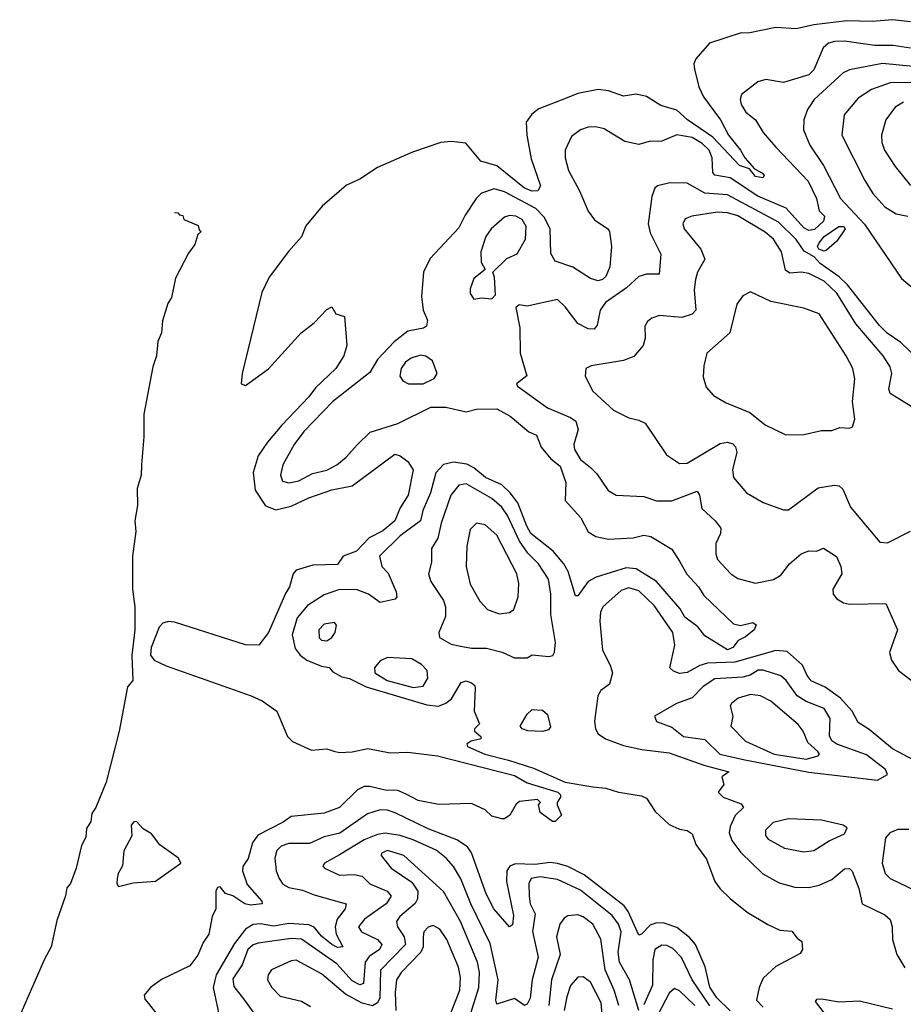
# Model space of a CAD drawing. Extents: x 1552033 to 1694788, y 811965 to 917215.
# Tile 26 of 256: x 1554165 to 1557647, y 858439 to 862320. Entities that reach past the tile are written whole.
import ezdxf

# ---------------------------------------------------------------- set-up
doc = ezdxf.new("R2010")
doc.units = 0

msp = doc.modelspace()

# ---------------------------------------------------------------- linework, layer by layer
at = {"layer": '0CON20XD'}
for points in [[(1557675, 862311.5), (1557605, 862319.5), (1557525, 862312.5), (1557424.5, 862315.5), (1557295, 862299.6), (1557225, 862282.9), (1557145, 862288.6), (1557036.1, 862266.1), (1557008, 862268)], [(1557008, 862268), (1556883.2, 862226.8), (1556830, 862165), (1556822.2, 862145), (1556824.4, 862125), (1556841.8, 862055), (1556859.2, 862015), (1556927.1, 861925), (1556957.8, 861865), (1557005.7, 861805), (1557022, 861775), (1557061.2, 861731.2), (1557092.2, 861715), (1557099.2, 861705), (1557094, 861696), (1557065, 861700.9), (1557041.3, 861731.3), (1557001.3, 861745), (1556896.9, 861856.9), (1556796.7, 861925), (1556755, 861963.5), (1556691.3, 861981.3), (1556635, 862016.8), (1556595, 862025.4), (1556545, 862018.1), (1556485, 862038.9), (1556445, 862044.3), (1556365, 862028.9), (1556322, 862012), (1556211.3, 861968.7), (1556183.1, 861946.9), (1556161.4, 861915), (1556163.5, 861865), (1556181.2, 861771.2), (1556218, 861665), (1556206.7, 861645), (1556185, 861643.4), (1556155, 861655.4), (1556045, 861744.1), (1555981.7, 861761.7), (1555923.4, 861833.4), (1555865, 861840), (1555825, 861835.6), (1555713.1, 861796.9), (1555575, 861736.7), (1555505, 861690.6), (1555452.9, 861667.1), (1555356.7, 861585), (1555293.1, 861506.9), (1555276.1, 861463.9), (1555223.9, 861406.1), (1555148.1, 861305), (1555119.2, 861245), (1555042, 860925), (1555037.5, 860885), (1555055, 860877.5), (1555145, 860944), (1555274, 861085), (1555325.7, 861124.3), (1555375, 861177.5), (1555395, 861187.5), (1555410.7, 861160.7), (1555445, 861150), (1555453.8, 861035), (1555442.5, 860995), (1555410.6, 860945), (1555331, 860869), (1555305, 860833.2), (1555198.3, 860721.7), (1555142.1, 860655), (1555105, 860600), (1555084.6, 860535.4), (1555093.6, 860465), (1555134.1, 860404.1), (1555175, 860388.1), (1555235, 860401.8), (1555305, 860434.7), (1555395, 860466.1), (1555475, 860482.2), (1555643.3, 860606.7), (1555665, 860600.7), (1555695, 860578.4), (1555715.3, 860545), (1555695.9, 860445), (1555664.8, 860395.2), (1555643.4, 860345), (1555595.7, 860305), (1555541.9, 860278.1), (1555491.9, 860225), (1555439.6, 860205), (1555417.6, 860172.4), (1555320, 860170), (1555255, 860149.5), (1555242.7, 860135), (1555227.9, 860085), (1555212.4, 860057.6), (1555145, 859903.8), (1555107.5, 859855), (1555054.5, 859855.5), (1554775.6, 859945.6), (1554751.7, 859948.3), (1554728.6, 859941.4), (1554714.3, 859925.7), (1554682.9, 859845), (1554680, 859815), (1554695.3, 859795.3), (1554742.7, 859772.7), (1555077.5, 859655), (1555120.6, 859635), (1555178.8, 859595), (1555220, 859495), (1555240, 859475), (1555315, 859440.5), (1555375, 859446), (1555402.8, 859437.2), (1555425, 859432.1), (1555475, 859434.7), (1555537.3, 859447.3), (1555625, 859430.4), (1555695, 859432.5), (1555811.5, 859418.5), (1556115, 859340.3), (1556165, 859311.3), (1556285.8, 859275), (1556296, 859265), (1556296.7, 859255), (1556282.5, 859235), (1556282.5, 859225), (1556300, 859185), (1556275, 859160), (1556265, 859160), (1556216.7, 859195), (1556210, 859225), (1556217.5, 859235), (1556205, 859246.2), (1556135, 859238.6), (1556122.1, 859227.9), (1556096, 859184), (1556075, 859170), (1556065, 859170), (1556025, 859180), (1556000, 859205), (1555945, 859230), (1555815, 859226.2), (1555735, 859242.7), (1555687.6, 859267.6), (1555655, 859282.3), (1555605, 859283.1), (1555545, 859297.9), (1555522.2, 859297.8), (1555496.3, 859283.7), (1555425, 859214.6), (1555365, 859192.8), (1555235, 859179.4), (1555203.3, 859156.7), (1555103.9, 859106.1), (1555081.8, 859075), (1555065, 859014), (1555045, 858982), (1555042.8, 858965), (1555061.5, 858911.5), (1555118.6, 858845), (1555121.2, 858835), (1555075, 858829.8), (1555052.2, 858835), (1555005, 858866.5), (1554975.8, 858875.8), (1554955, 858902.5), (1554945, 858900), (1554937.5, 858885), (1554938, 858815), (1554924, 858785), (1554910, 858715), (1554887.8, 858682.2), (1554867.3, 858632.7), (1554835, 858590.8), (1554723.6, 858536.4), (1554680, 858505), (1554656, 858475), (1554658.8, 858458.8), (1554672.9, 858442.9), (1554715, 858388.9)], [(1557675, 862206.9), (1557607.2, 862217.2), (1557535, 862218.3), (1557415, 862234.4), (1557375.9, 862234.1), (1557353, 862227), (1557331.1, 862208.9), (1557295, 862121.9), (1557275, 862102.7), (1557175, 862071.4), (1557105, 862084.2), (1557074, 862075), (1557010, 862025), (1557004.6, 862005.4), (1557008.8, 861985), (1557026.5, 861955), (1557065, 861924.5), (1557095.5, 861875.5), (1557145, 861817.3), (1557272.8, 861682.8), (1557305.7, 861615), (1557315.8, 861565.8), (1557336.7, 861545), (1557332.2, 861525), (1557297.6, 861492.4), (1557275, 861488.9), (1557255, 861498.6), (1557185, 861576.4), (1557073.6, 861623.6), (1556965, 861695.9), (1556905, 861706.7), (1556897.2, 861717.2), (1556894.1, 861775), (1556882.4, 861805), (1556855, 861832.1), (1556815, 861854.8), (1556754.1, 861865.9), (1556695, 861841.1), (1556645, 861838.9), (1556605, 861827.9), (1556549.9, 861839.9), (1556468.9, 861888.9), (1556435, 861896.9), (1556405, 861895.8), (1556375, 861886), (1556340.2, 861859.8), (1556314.6, 861805), (1556314.7, 861775), (1556327.9, 861725), (1556371.2, 861645), (1556405.3, 861565), (1556430.7, 861530.7), (1556482.9, 861495), (1556489.1, 861485), (1556497.5, 861425), (1556491.1, 861345), (1556475, 861308), (1556461.2, 861295), (1556445, 861290.6), (1556415, 861299.4), (1556345, 861343.9), (1556275, 861367.9), (1556258.4, 861398.4), (1556256.1, 861495), (1556231.4, 861541.4), (1556198.9, 861575), (1556075, 861641.6), (1556035, 861652.7), (1555985, 861636.2), (1555963.8, 861615), (1555920.9, 861549.1), (1555895, 861499.5), (1555782.1, 861377.9), (1555756.5, 861325), (1555748, 861228), (1555754.4, 861175), (1555771.8, 861135), (1555768.8, 861111.2), (1555756.8, 861103.2), (1555695, 861091.8), (1555640.3, 861049.7), (1555575, 860980), (1555545, 860929.7), (1555399, 860815), (1555284.1, 860695.9), (1555247.3, 860645), (1555202.5, 860565), (1555192.6, 860525), (1555200.9, 860500.9), (1555225, 860494), (1555265, 860502.4), (1555318.7, 860531.3), (1555375, 860544.8), (1555414.6, 860565), (1555452.2, 860595), (1555495, 860643.4), (1555545.5, 860694.5), (1555655, 860728), (1555785, 860792.6), (1555845, 860792.7), (1555925, 860774.4), (1555965, 860784.3), (1556045, 860786.2), (1556097.6, 860757.6), (1556171.1, 860695), (1556201.9, 860681.9), (1556220, 860635), (1556258.5, 860588.5), (1556295, 860560.2), (1556317.8, 860495), (1556314.7, 860425), (1556376.5, 860356.5), (1556405, 860301.3), (1556435, 860282.2), (1556485, 860272.3), (1556582.4, 860277.6), (1556625, 860287.5), (1556652.6, 860282.6), (1556735, 860232.9), (1556765.6, 860185), (1556793.8, 860133.8), (1556839.6, 860085), (1556860.5, 860050.5), (1556978.3, 859938.3), (1557005, 859932), (1557054.1, 859944.1), (1557066.7, 859935), (1557059.2, 859915), (1557025, 859886.9), (1556997, 859873), (1556975.5, 859845), (1556955, 859836.2), (1556865, 859891.4), (1556837.2, 859927.3), (1556786.8, 859965), (1556768.1, 859998.1), (1556674.7, 860105), (1556595, 860155.7), (1556555, 860159), (1556437, 860123), (1556405.2, 860104.8), (1556365, 860048.8), (1556355, 860048.8), (1556325.8, 860145), (1556309.4, 860175), (1556267.6, 860225), (1556179.6, 860295), (1556163.1, 860323.1), (1556128, 860415), (1556098.1, 860455), (1556065, 860485.9), (1556001.1, 860515), (1555955, 860552.8), (1555927.3, 860567.3), (1555874.8, 860575.2), (1555835, 860567.1), (1555805, 860533.5), (1555784.4, 860455), (1555754, 860385), (1555744.1, 860345), (1555664.7, 860285), (1555583.1, 860205), (1555592.2, 860165), (1555617.6, 860137.6), (1555649.1, 860065), (1555651.9, 860045), (1555645, 860035.8), (1555585, 860022), (1555539.1, 860055), (1555495, 860072.6), (1555425, 860074.1), (1555365, 860052.8), (1555299, 860011), (1555258.3, 859961.7), (1555238.6, 859895), (1555250.9, 859840.9)], [(1557739.8, 862129.8), (1557565, 862146.9), (1557435, 862122.4), (1557410.5, 862109.5), (1557296.2, 862005), (1557269.2, 861965), (1557254.6, 861925), (1557254.5, 861885), (1557278.9, 861825), (1557332.1, 861745), (1557399.5, 861615), (1557493.6, 861513.6), (1557639.7, 861299.7), (1557715, 861236.2)], [(1557677.4, 862072.6), (1557595, 862070.2), (1557522.2, 862045), (1557469.9, 862010.1), (1557413.6, 861945), (1557405.4, 861865), (1557495, 861685.7), (1557526.7, 861635), (1557575, 861581.8), (1557619.4, 861555), (1557664.7, 861544.7)], [(1557648.1, 861995), (1557615, 861974.6), (1557578.9, 861925), (1557560.7, 861865), (1557562.7, 861835), (1557573.4, 861805), (1557615, 861740.5), (1557675.8, 861665.8)], [(1557705, 860983.1), (1557637.9, 861047.9), (1557584.2, 861084.2), (1557554, 861114), (1557427.9, 861275), (1557395, 861306.2), (1557319.3, 861359.3), (1557295.8, 861385), (1557256.6, 861406.6), (1557225, 861453.8), (1557155, 861522), (1556955, 861629.7), (1556865, 861636.2), (1556795, 861675.5), (1556727, 861677), (1556678.8, 861665), (1556667.5, 861655), (1556656.8, 861623.2), (1556641.1, 861515), (1556650.1, 861480.1), (1556691.8, 861395), (1556685, 861316.2), (1556635, 861316.1), (1556605, 861306.8), (1556556.6, 861263.4), (1556473.8, 861205), (1556452, 861175), (1556440.5, 861115), (1556429.5, 861100.5), (1556405, 861101.8), (1556365, 861122.1), (1556315, 861188.5), (1556285, 861216.7), (1556165, 861190.8), (1556133.6, 861196.4), (1556120, 861185), (1556135.7, 861105), (1556136.9, 861005), (1556164.2, 860915.8), (1556123.3, 860885), (1556126.7, 860875), (1556245, 860790.4), (1556335, 860752.3), (1556357.2, 860737.3), (1556366.2, 860705), (1556348.2, 860645), (1556350.8, 860625), (1556375.7, 860585.7), (1556414.4, 860555), (1556439.8, 860529.8), (1556484.6, 860464.6), (1556515, 860445.6), (1556625, 860440), (1556675, 860423.4), (1556735, 860423.4), (1556835, 860461.9), (1556843.8, 860445), (1556853.3, 860393.3), (1556905.5, 860345), (1556928.5, 860315), (1556926.4, 860295), (1556908.2, 860255), (1556908.2, 860215), (1556915, 860192), (1556967.5, 860135), (1556995, 860116.9), (1557065, 860099.2), (1557136.1, 860113.9), (1557165, 860130.8), (1557198.1, 860175), (1557245, 860214.4), (1557275, 860225.7), (1557305.7, 860224.3), (1557333, 860237), (1557383.6, 860203.6), (1557401.4, 860165), (1557404.4, 860135), (1557370, 860075), (1557371.1, 860055), (1557385, 860036.9), (1557411.4, 860021.4), (1557435, 860015.9), (1557578.8, 860018.8), (1557624.2, 859915), (1557593.1, 859825), (1557601.2, 859795), (1557628.8, 859755), (1557695, 859703.8)], [(1554775.5, 861559.6), (1554788.3, 861558.3), (1554795, 861550), (1554808.3, 861548.3), (1554811.7, 861531.7), (1554868.3, 861508.3), (1554871.7, 861491.7), (1554880, 861485), (1554867.5, 861472.5), (1554855, 861433.3), (1554830.3, 861399.7), (1554779.1, 861300.9), (1554762.9, 861225), (1554748.9, 861201.1), (1554727.4, 861132.6), (1554724.4, 861085), (1554709.3, 861050.7), (1554704.2, 860994.2), (1554689.1, 860950.9), (1554654.2, 860765), (1554654.3, 860675), (1554645.4, 860565), (1554643.3, 860525), (1554627.6, 860472.4), (1554628.8, 860405), (1554619.1, 860345), (1554622.1, 860302.1), (1554609.6, 860205), (1554609.1, 860075), (1554619.1, 860005), (1554618.8, 859915), (1554606.6, 859813.4), (1554610.8, 859715), (1554589.9, 859690.1), (1554557.6, 859515), (1554506.3, 859315), (1554465.6, 859215), (1554449.1, 859190.9), (1554445, 859160), (1554428.3, 859131.7), (1554425, 859098), (1554408.3, 859065), (1554387.8, 858975), (1554365, 858915.7), (1554351.3, 858898.7), (1554346.1, 858866.1), (1554311.2, 858768.8), (1554289.6, 858665), (1554262.8, 858617.2), (1554165, 858394.4)], [(1555955, 861217.5), (1555985, 861223.3), (1556025, 861220), (1556040, 861235), (1556036.7, 861305), (1556030, 861325), (1556085, 861378), (1556125, 861396.2), (1556158.2, 861455), (1556161.5, 861505), (1556145, 861531.5), (1556120.8, 861545), (1556095, 861547.7), (1556075, 861541.6), (1556022.7, 861495), (1556002.5, 861465), (1555982.5, 861405), (1555983.6, 861363.6), (1556000, 861335), (1555955, 861300), (1555940.7, 861259.3), (1555940.7, 861240.7), (1555955, 861217.5)], [(1557685, 860790.8), (1557596, 860846), (1557590, 860865), (1557601.8, 860925), (1557595, 860951.4), (1557567.7, 860995), (1557460.6, 861120.6), (1557385, 861241.8), (1557335, 861289), (1557275, 861319.1), (1557245, 861324.4), (1557200.4, 861320.4), (1557182.5, 861332.5), (1557167.8, 861405), (1557135, 861454.7), (1557102.6, 861482.6), (1556995, 861545.9), (1556955, 861558.8), (1556915, 861560.4), (1556813.3, 861545), (1556788.1, 861535), (1556778.7, 861515), (1556783.3, 861495), (1556849.6, 861415), (1556864.4, 861375.6), (1556836.5, 861325), (1556827.7, 861295), (1556823.2, 861255), (1556829.1, 861175), (1556815, 861158.8), (1556775, 861145.4), (1556686.8, 861153.2), (1556656.6, 861143.4), (1556639.7, 861130.3), (1556628.7, 861111.3), (1556629.4, 861065), (1556621.9, 861035), (1556585, 860992.2), (1556544, 860976), (1556417.5, 860955), (1556395.7, 860944.3), (1556392.9, 860915), (1556423.5, 860855), (1556505, 860780.4), (1556565, 860750), (1556605, 860741.5), (1556629.3, 860729.3), (1556714.2, 860605), (1556765, 860570), (1556795, 860571.5), (1556925, 860649.6), (1556953.9, 860653.9), (1556975, 860648.2), (1556986.3, 860636.3), (1556991.3, 860615), (1556974.6, 860545), (1556977.5, 860515), (1557028.6, 860455), (1557095, 860416.9), (1557175, 860388), (1557195, 860388), (1557311.2, 860475), (1557374.5, 860485.5), (1557395, 860482.5), (1557408.9, 860468.9), (1557438.6, 860398.6), (1557555, 860260.6), (1557585, 860258.1), (1557675, 860303.8)], [(1557335, 861407.8), (1557314.8, 861415), (1557308.8, 861425), (1557315, 861440), (1557335.4, 861465), (1557393.1, 861505), (1557412.9, 861505), (1557418.6, 861495), (1557385, 861446.2), (1557345, 861410.8), (1557335, 861407.8)], [(1557183.9, 860683.9), (1557255, 860684.4), (1557325, 860700), (1557365, 860700), (1557397.5, 860712.5), (1557435, 860710), (1557446.7, 860715), (1557456, 860745), (1557447.5, 860815), (1557456.4, 860903.6), (1557447.7, 860945), (1557422.3, 860995), (1557315, 861160), (1557255, 861182.9), (1557125, 861208.6), (1557045, 861246.7), (1557015, 861231.2), (1556991.7, 861198.3), (1556963.1, 861085), (1556872.9, 861005), (1556860.8, 860955), (1556858.3, 860911.7), (1556870.7, 860870.7), (1556898.6, 860838.6), (1556949.6, 860809.6), (1557041.9, 860771.9), (1557103.3, 860723.3), (1557183.9, 860683.9)], [(1555755, 860884.6), (1555798, 860905), (1555810, 860925), (1555792.2, 860975), (1555765, 860992.9), (1555745, 860997.5), (1555708, 860985), (1555685, 860970), (1555668.9, 860945), (1555663.5, 860915), (1555675, 860895.8), (1555696.7, 860885), (1555755, 860884.6)], [(1556165, 859804.2), (1556185, 859815.8), (1556250.3, 859809.7), (1556265.6, 859814.4), (1556272.7, 859827.3), (1556277.1, 859865), (1556258.6, 859975), (1556257.6, 860055), (1556248.4, 860115), (1556209.2, 860175), (1556167.6, 860217.6), (1556134.9, 860264.9), (1556087.4, 860365), (1556065, 860398.1), (1556025, 860432.9), (1555925, 860489.7), (1555895, 860484.6), (1555864.2, 860445.8), (1555826.2, 860335), (1555813.2, 860276.8), (1555788.2, 860235), (1555788.1, 860181.9), (1555776.4, 860135), (1555784.6, 860105), (1555835, 860031.1), (1555842.9, 860005), (1555842.8, 859967.2), (1555816.7, 859905), (1555820, 859885), (1555865, 859858), (1555909.5, 859849.5), (1555945, 859842.9), (1556005, 859842.7), (1556066.9, 859826.9), (1556115, 859804.6), (1556165, 859804.2)], [(1556055, 859978.1), (1556095, 859983.1), (1556112, 859995), (1556128.9, 860045), (1556132, 860098), (1556124.7, 860135), (1556045, 860288.2), (1555999.2, 860329.2), (1555965, 860335.6), (1555940.2, 860309.8), (1555927.5, 860245), (1555924.7, 860165), (1555940.8, 860095), (1555977.8, 860027.8), (1556008, 859995), (1556055, 859978.1)], [(1557755, 859366.2), (1557605, 859445.3), (1557512.4, 859522.4), (1557469.7, 859549.8), (1557445.8, 859595), (1557400.3, 859645), (1557339.3, 859689.3), (1557284.5, 859714.5), (1557267.8, 859735), (1557249.3, 859775), (1557190, 859830), (1557145, 859833.4), (1556982.7, 859787.3), (1556875, 859783.8), (1556845, 859774.7), (1556795, 859746.7), (1556765, 859743.3), (1556741.5, 859751.5), (1556727.7, 859765), (1556746.4, 859855), (1556738.7, 859905), (1556665, 860011.2), (1556605, 860068.8), (1556565, 860080.3), (1556535, 860070.4), (1556463.1, 860005), (1556454.1, 859985), (1556451.5, 859948.5), (1556461.8, 859835), (1556492.5, 859775), (1556500.6, 859745), (1556488.7, 859701.3), (1556455, 859676), (1556443.3, 859655), (1556430.4, 859555), (1556434.6, 859525), (1556444.5, 859505), (1556473.3, 859485), (1556545, 859459.7), (1556616.9, 859443.1), (1556725, 859430.2), (1556861, 859381), (1556960, 859355), (1556932.5, 859335), (1556940, 859305), (1556917.5, 859275), (1556937.5, 859255), (1557008.7, 859228.7), (1557016.9, 859215), (1556985, 859183.5), (1556965, 859140), (1556961.1, 859115), (1556971.6, 859085), (1557007.5, 859037.5), (1557093.3, 858953.3), (1557158, 858918), (1557219.6, 858900.4), (1557275, 858899.7), (1557315, 858908.2), (1557365, 858930.4), (1557415, 858972.9), (1557435, 858974), (1557445, 858963.3), (1557471.9, 858895), (1557484.6, 858834.6), (1557575, 858791.4), (1557595, 858773.3), (1557603.3, 858745), (1557604.4, 858695), (1557622.1, 858635), (1557652.7, 858582.7)], [(1555375, 859872.2), (1555395, 859884.3), (1555408.6, 859905), (1555413.8, 859933.8), (1555405, 859943.3), (1555365, 859936.9), (1555344.3, 859915), (1555345, 859884), (1555355, 859874.4), (1555375, 859872.2)], [(1555250.9, 859840.9), (1555269.7, 859815), (1555296.8, 859795), (1555355, 859771.1), (1555385, 859766.4), (1555398.8, 859748.8), (1555435, 859730.3), (1555465, 859722.7), (1555530.1, 859690.1), (1555769, 859619), (1555815, 859614.1), (1555844.4, 859625.6), (1555866.4, 859643.6), (1555905, 859706.9), (1555925, 859713.5), (1555946, 859706), (1555958.6, 859695), (1555960.5, 859685), (1555955.8, 859595), (1555976.7, 859545), (1555957.5, 859525), (1555957.5, 859515), (1555982.5, 859495), (1555982.5, 859485), (1555943.9, 859476.1), (1555927.5, 859465), (1555930, 859455), (1555998, 859425), (1556091.9, 859401.9), (1556189.4, 859369.4), (1556314, 859315), (1556423.8, 859296.2), (1556475, 859291.1), (1556525, 859274.7), (1556615, 859260.2), (1556635, 859250.9), (1556669.4, 859199.4), (1556725, 859147.3), (1556765, 859129.4), (1556795, 859124.2), (1556815, 859111.2), (1556829.4, 859069.4), (1556871.2, 859011.2), (1556905, 858922.9), (1556925, 858894.2), (1556965.5, 858855.5), (1557032.3, 858802.3), (1557113.7, 858753.7), (1557160.9, 858730.9), (1557207.9, 858727.9), (1557229.1, 858699.1), (1557246.7, 858686.7), (1557250, 858655), (1557241.2, 858638.8), (1557145, 858587.5), (1557095, 858542), (1557079.1, 858505), (1557069.1, 858455), (1557095, 858427.3)], [(1555715, 859687.3), (1555755, 859693.3), (1555772.9, 859725), (1555770.8, 859755), (1555748.9, 859778.9), (1555710.8, 859800.8), (1555614.5, 859805.5), (1555585, 859792.5), (1555562.9, 859765), (1555564.3, 859745), (1555612.9, 859715), (1555715, 859687.3)], [(1557545, 859322.4), (1557585.5, 859344.5), (1557577.3, 859365), (1557501.8, 859421.8), (1557385, 859463.8), (1557365, 859477.1), (1557356.6, 859496.6), (1557359, 859565), (1557335.3, 859605), (1557265, 859632.9), (1557229.1, 859655), (1557185, 859715.5), (1557165, 859733.6), (1557095, 859756.4), (1557075, 859756.2), (1557043.4, 859736.6), (1557015, 859728.5), (1556905, 859721.7), (1556859, 859691), (1556815, 859646.5), (1556754, 859625), (1556666.7, 859575), (1556675, 859554), (1556735, 859531.2), (1556780.6, 859495), (1556865, 859482.9), (1556923.8, 859425), (1557022.7, 859402.7), (1557275, 859353.4), (1557545, 859322.4)], [(1557265, 859404.8), (1557312.1, 859417.9), (1557316.9, 859425), (1557310.8, 859435), (1557271.1, 859471.1), (1557253.1, 859515), (1557232.4, 859542.4), (1557125, 859633.9), (1557085, 859655.3), (1557045, 859660.3), (1556996, 859645), (1556970, 859625), (1556964.4, 859615), (1556975.6, 859575), (1556968.1, 859535), (1557025, 859476.2), (1557138.5, 859425), (1557265, 859404.8)], [(1556225, 859514.3), (1556167.5, 859517.5), (1556145.6, 859525), (1556137.3, 859535), (1556165, 859581.9), (1556185, 859600.8), (1556225, 859598.1), (1556245, 859581.2), (1556257.4, 859532.6), (1556248.9, 859521.1), (1556225, 859514.3)], [(1556965, 858413.4), (1556911.7, 858465), (1556885, 858507), (1556866.3, 858586.3), (1556828.7, 858675), (1556805, 858702.8), (1556755, 858741.9), (1556705, 858758.4), (1556675, 858759.7), (1556649.4, 858750.6), (1556615.4, 858715), (1556605, 858711.5), (1556563.5, 858805), (1556547.7, 858827.7), (1556388.9, 858948.9), (1556325, 858981.6), (1556284.6, 858994.6), (1556255, 858997.6), (1556195, 858989.5), (1556117.3, 858992.7), (1556096.4, 858983.6), (1556085, 858965.5), (1556082.9, 858922.9), (1556111.2, 858788.8), (1556107.4, 858752.6), (1556095, 858744.2), (1556033.8, 858815), (1556003.1, 858875), (1555945.5, 859035.5), (1555929.8, 859059.8), (1555887.8, 859087.8), (1555775, 859130), (1555645, 859194.3), (1555615, 859203.9), (1555585, 859205.2), (1555535, 859189.4), (1555426, 859114), (1555365, 859099.3), (1555307.4, 859072.6), (1555225, 859072.3), (1555195, 859062.5), (1555178.3, 859045), (1555170.2, 859015), (1555175.5, 858965.5), (1555187.7, 858935), (1555202.6, 858912.6), (1555225, 858899), (1555279, 858889), (1555325, 858870), (1555451.4, 858835), (1555447.3, 858815), (1555415.5, 858774.5), (1555408.5, 858745), (1555412.7, 858715), (1555438.5, 858665), (1555416.9, 858663.1), (1555395, 858674.4), (1555355, 858708.1), (1555325, 858743.7), (1555305, 858752.2), (1555225, 858757.1), (1555165, 858747.3), (1555114, 858756), (1555085, 858753), (1555054.6, 858735.4), (1555011.4, 858678.6), (1554939, 858555), (1554927.6, 858505), (1554955.3, 858375.3)], [(1557255, 859040), (1557295, 859044.6), (1557355, 859082.9), (1557415, 859110.8), (1557425.5, 859135), (1557410, 859145), (1557324.5, 859164.5), (1557195, 859169.8), (1557134.5, 859155.5), (1557103.8, 859125), (1557104.6, 859105), (1557115, 859090.5), (1557179.2, 859055), (1557255, 859040)], [(1554555, 858903.3), (1554611.7, 858918.3), (1554700, 858925), (1554800, 858995), (1554790.8, 859015), (1554717.3, 859067.3), (1554685, 859111.2), (1554651.2, 859131.2), (1554625, 859160), (1554615, 859158), (1554604.4, 859145), (1554606.4, 859103.6), (1554575, 859043.3), (1554570, 858985), (1554552.9, 858955), (1554549.2, 858935), (1554547.5, 858915), (1554555, 858903.3)], [(1557668.6, 859128.6), (1557625, 859127.6), (1557594.2, 859115), (1557576.5, 859095), (1557564.1, 858995), (1557575.2, 858955.2), (1557595.6, 858935), (1557696.6, 858886.6)], [(1556605, 858414.4), (1556568.3, 858535), (1556528.5, 858605), (1556523.7, 858645), (1556535.2, 858725), (1556525.2, 858755), (1556499.5, 858789.5), (1556375, 858889.4), (1556285, 858931.6), (1556215, 858941.4), (1556180, 858935), (1556170.8, 858915), (1556172.2, 858865), (1556176.6, 858835), (1556196.7, 858795), (1556185.9, 858725.9), (1556208.4, 858625), (1556184, 858536), (1556176.8, 858463.2), (1556165, 858439.2), (1556155, 858434.4), (1556115, 858462.3), (1556045, 858440), (1556041.1, 858455), (1556050.4, 858535), (1556018.6, 858678.6), (1555943, 858835), (1555903.4, 858933.4), (1555875, 858982.3), (1555845.4, 859015), (1555806.2, 859046.2), (1555715, 859086.7), (1555665, 859103.8), (1555605, 859113.7), (1555575, 859108.5), (1555522.6, 859087.4), (1555425, 859028.4), (1555365.8, 858995), (1555360, 858985), (1555365.8, 858975), (1555425, 858948.5), (1555485, 858950.2), (1555514.5, 858944.5), (1555545, 858913.8), (1555613.3, 858885), (1555628.9, 858865), (1555609.7, 858835), (1555523.2, 858775), (1555500.7, 858745), (1555512.5, 858725), (1555574.4, 858694.4), (1555592, 858675), (1555583.4, 858655), (1555542.6, 858627.4), (1555526.6, 858605), (1555519.4, 858520.6), (1555505, 858515.8), (1555475, 858531.7), (1555415, 858598.1), (1555275.4, 858695.4), (1555235, 858697.8), (1555105, 858679.8), (1555085, 858672.9), (1555064.4, 858655), (1555041.6, 858595), (1555005, 858539.2), (1555008.9, 858508.9), (1555050.4, 858455), (1555090.6, 858400.6)], [(1555924.8, 858345), (1555974.8, 858505), (1555976.8, 858565), (1555969, 858605), (1555902, 858765), (1555835, 858883.6), (1555678.2, 859025), (1555615, 859045.8), (1555591.4, 859035), (1555590, 859025), (1555628.5, 858975), (1555711, 858921), (1555734.2, 858885), (1555732.4, 858855), (1555723.3, 858836.7), (1555662.9, 858785), (1555649.7, 858765), (1555653.5, 858745), (1555679.8, 858705), (1555684.8, 858675.2), (1555636.1, 858623.9), (1555586.6, 858573.4), (1555583.6, 858465), (1555574.8, 858445), (1555555, 858433.6), (1555515, 858443), (1555449.3, 858479.3), (1555355, 858559), (1555255, 858613.5), (1555235, 858610.4), (1555156.9, 858575), (1555144.5, 858555), (1555142.2, 858535), (1555159.1, 858505), (1555191.3, 858471.3), (1555275, 858451.7), (1555310.6, 858430.6)], [(1556525.5, 858435), (1556508.1, 858495), (1556472, 858575), (1556455, 858695.8), (1556423.1, 858755), (1556385, 858784.4), (1556365, 858791.1), (1556325, 858788), (1556311.3, 858778.7), (1556293.5, 858755), (1556280.3, 858705), (1556294.4, 858635), (1556260.5, 858535), (1556250.3, 858435)], [(1555848.8, 858365), (1555899, 858495), (1555902.8, 858545), (1555893.9, 858585), (1555848.1, 858695), (1555820.9, 858735), (1555795, 858749.1), (1555775, 858743.5), (1555757.9, 858725), (1555755.3, 858705), (1555754.5, 858665.5), (1555745.7, 858645), (1555667.7, 858565), (1555649.8, 858535), (1555644.4, 858485), (1555646.9, 858415)], [(1556885, 858432.8), (1556814.8, 858535), (1556773.2, 858623.2), (1556739.3, 858659.3), (1556715, 858670.8), (1556695, 858671.7), (1556668, 858655), (1556659.5, 858615), (1556658.4, 858515), (1556625, 858436.9)], [(1556470.3, 858275), (1556456.8, 858445), (1556415, 858526.9), (1556385, 858547.9), (1556364.1, 858545.9), (1556335, 858513.5), (1556321.7, 858468.3)], [(1556321.7, 858468.3), (1556310.6, 858415)], [(1556825, 858434.1), (1556765, 858491.9), (1556745, 858500.8), (1556725, 858482.9), (1556667.7, 858375)], [(1557605, 858420.4), (1557475, 858451.5), (1557395, 858447.1), (1557325, 858460), (1557305, 858457.5), (1557300.3, 858449.7), (1557343.7, 858393.7)]]:
    msp.add_lwpolyline(points, dxfattribs=at)

doc.saveas('drawing.dxf')
